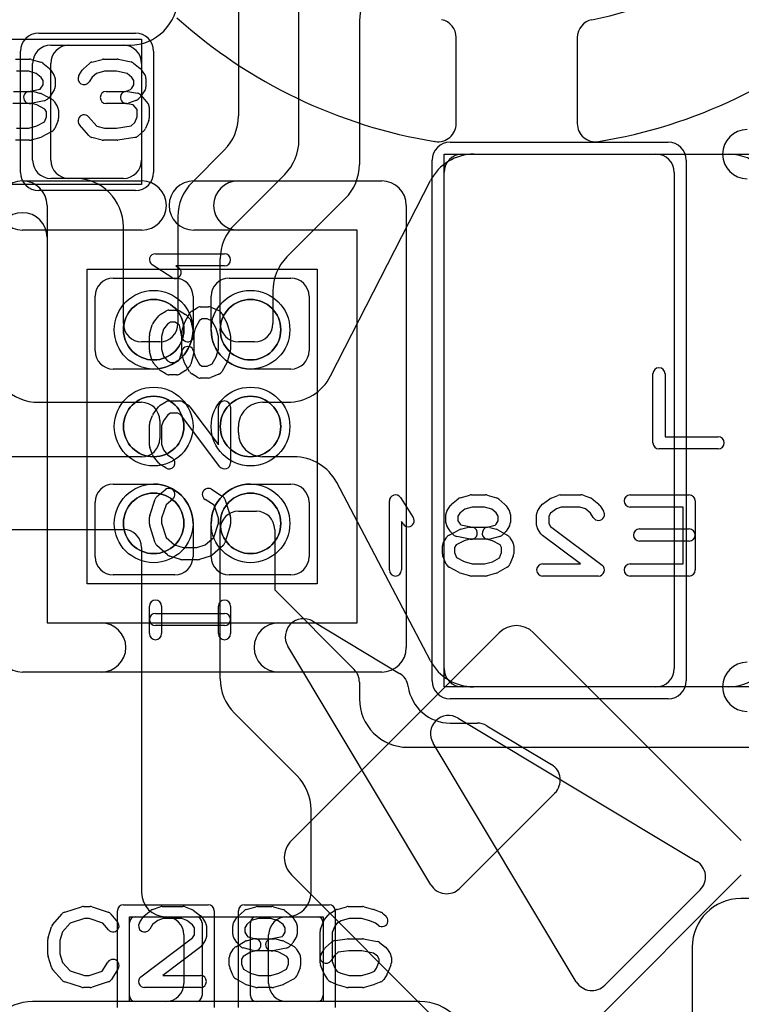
# Model space of a CAD drawing. Extents: x -1 to 20.9, y -0.5 to 20.
# Tile 8 of 19: x 7.9 to 10.9, y 7.9 to 11.9. Entities that reach past the tile are written whole.
import ezdxf

# ---------------------------------------------------------------- set-up
doc = ezdxf.new("R2010")
doc.units = 0
for name, color, linetype in [('L1', 3, 'CONTINUOUS'), ('L4', 3, 'CONTINUOUS'), ('MetalMask-A', 176, 'CONTINUOUS'), ('PartsArea-A', 111, 'CONTINUOUS'), ('PartsSilk-A', 221, 'CONTINUOUS'), ('PartsSilk-B', 221, 'CONTINUOUS'), ('Resist-A', 2, 'CONTINUOUS'), ('Silk-A', 140, 'CONTINUOUS')]:
    doc.layers.add(name, color=color, linetype=linetype)

msp = doc.modelspace()

# ---------------------------------------------------------------- linework, layer by layer
at = {"layer": 'L1'}
for p, q in [((8.85, 14.2), (8.85, 11.53284)), ((9.1, 11.43284), (9.1, 12.475)), ((9.35, 11.925), (9.35, 11.33284)), ((8.075, 11.825), (8.375, 11.825)), ((8.14997, 11.825), (8.4, 11.825)), ((8, 11.35), (8, 11.75)), ((8.075, 11.34997), (8.075, 11.75003)), ((8.45, 11.75), (8.45, 11.35)), ((8.79142, 11.39142), (8.65858, 11.25858)), ((9.775, 11.375), (10.575, 11.375)), ((9.82225, 11.375), (10.07498, 11.37502)), ((10.07498, 11.37502), (10.875, 11.375)), ((8.375, 11.275), (8.075, 11.275)), ((8.175, 11.275), (8.14997, 11.275)), ((8.83358, 11.08358), (9.04142, 11.29142)), ((9.23073, 10.45882), (9.64426, 11.26618)), ((9.7, 9.25), (9.7, 11.3)), ((10.65, 11.3), (10.65, 9.25)), ((9.29142, 11.19142), (9.05067, 10.95067)), ((8.6, 11.11716), (8.6, 10.67497)), ((8.375, 10.67497), (8.375, 11.075)), ((8.775, 10.67497), (8.775, 10.94216)), ((8.333, 10.863), (8.5875, 10.863)), ((8.8125, 10.863), (9.067, 10.863)), ((8.258, 10.5625), (8.258, 10.788)), ((8.6625, 10.788), (8.6625, 10.65)), ((8.7375, 10.65), (8.7375, 10.788)), ((8.99209, 10.80925), (8.99209, 10.67497)), ((9.142, 10.788), (9.142, 10.5625)), ((8.52503, 10.6), (8.44997, 10.6)), ((8.91712, 10.6), (8.84997, 10.6)), ((8.5, 10.4875), (8.333, 10.4875)), ((9.067, 10.4875), (8.9, 10.4875)), ((8.025, 10.35), (8.45003, 10.35)), ((8.95002, 10.35), (9.05271, 10.35)), ((8.525, 10.27503), (8.525, 10.19997)), ((8.85, 10.225), (8.85, 10.25)), ((8.45003, 10.125), (7.75784, 10.125)), ((9.07925, 10.125), (8.95, 10.125)), ((8.333, 10.0125), (8.5, 10.0125)), ((8.9, 10.0125), (9.067, 10.0125)), ((9.64375, 9.28184), (9.25624, 10.01815)), ((8.258, 9.712), (8.258, 9.9375)), ((9.142, 9.9375), (9.142, 9.712)), ((8.84997, 9.9), (8.92503, 9.9)), ((8.6625, 9.85), (8.6625, 9.712)), ((8.7375, 9.712), (8.7375, 9.85)), ((7.88284, 9.825), (8.37503, 9.825)), ((8.775, 9.20784), (8.775, 9.82503)), ((9, 9.82503), (9, 9.575)), ((8.45, 9.75003), (8.45, 8.325)), ((8.5875, 9.637), (8.333, 9.637)), ((9.067, 9.637), (8.8125, 9.637)), ((9, 9.575), (9.32804, 9.24696)), ((9.35, 9.19395), (9.35, 9.125)), ((10.575, 9.175), (9.775, 9.175)), ((10.875, 9.175), (9.82074, 9.17499)), ((9.09142, 8.80858), (8.83358, 9.06642)), ((9.55, 8.925), (11.375, 8.925)), ((9.15, 8.325), (9.15, 8.66716)), ((15.825, 8.3), (10.925, 8.3)), ((8.425, 8.225), (8.675, 8.225)), ((8.55, 8.225), (8.55006, 8.225)), ((8.925, 8.225), (9.175, 8.225)), ((9.04997, 8.225), (9.05, 8.225)), ((8.4, 7.9), (8.4, 8.2)), ((8.7, 8.2), (8.7, 7.9)), ((8.9, 7.9), (8.9, 8.2)), ((9.2, 8.2), (9.2, 7.9)), ((8.62503, 8.15003), (8.62503, 7.94997)), ((8.975, 7.94997), (8.975, 8.15003)), ((10.725, 8.1), (10.725, 7.725)), ((8.55006, 7.875), (8, 7.875)), ((8.675, 7.875), (8.425, 7.875)), ((9.175, 7.875), (8.925, 7.875)), ((9.6, 7.875), (9.04997, 7.875))]:
    msp.add_line(p, q, dxfattribs=at)
for centre in [(8.5, 10.65), (8.9, 10.65), (8.5, 10.25), (8.9, 10.25), (8.5, 9.85), (8.9, 9.85)]:
    msp.add_circle(centre, 0.1625, dxfattribs=at)
for centre, radius, start, end in [((9.55, 11.925), 0.2, 90, 180), ((8.4, 12.025), 0.2, -90, 0), ((8.075, 11.75), 0.075, 90, 180), ((8.14997, 11.75003), 0.07497, 90, 180), ((8.375, 11.75), 0.075, 0, 90), ((8.65, 11.53284), 0.2, -45, 0), ((8.9, 11.43284), 0.2, -45, 0), ((8.075, 11.35), 0.075, 180, -90), ((8.14997, 11.34997), 0.07497, 180, -90), ((8.375, 11.35), 0.075, -90, 0), ((9.82227, 11.175), 0.2, 90.00573, 152.87859), ((9.775, 11.3), 0.075, 90, 180), ((10.575, 11.3), 0.075, 0, 90), ((10.875, 11.175), 0.2, 0, 89.99885), ((9.15, 11.33284), 0.2, -45, 0), ((8.175, 11.075), 0.2, 0, 90), ((8.8, 11.11716), 0.2, 135, 180), ((8.975, 10.94216), 0.2, 135, 180), ((9.19209, 10.80925), 0.2, 135, 180), ((8.333, 10.788), 0.075, 90, 180), ((8.5875, 10.788), 0.075, 0, 90), ((8.8125, 10.788), 0.075, 90, 180), ((9.067, 10.788), 0.075, 0, 90), ((8.44997, 10.67497), 0.07497, 180, -90), ((8.52503, 10.67497), 0.07497, -90, 0), ((8.84997, 10.67497), 0.07497, 180, -90), ((8.91712, 10.67497), 0.07497, -90, 0), ((8.5, 10.65), 0.1625, -90, 0), ((8.9, 10.65), 0.1625, 180, -90), ((8.025, 10.55), 0.2, 180, -90), ((8.333, 10.5625), 0.075, 180, -90), ((9.067, 10.5625), 0.075, -90, 0), ((9.05272, 10.55), 0.2, -90.00255, -27.12236), ((8.45003, 10.27503), 0.07497, 0, 90), ((8.95, 10.25), 0.1, 89.98854, 180), ((8.95, 10.225), 0.1, 180, -90), ((8.45003, 10.19997), 0.07497, -90, 0), ((9.07925, 9.925), 0.2, 27.75756, 90), ((8.333, 9.9375), 0.075, 90, 180), ((8.5, 9.85), 0.1625, 0, 90), ((8.9, 9.85), 0.1625, 90, 180), ((9.067, 9.9375), 0.075, 0, 90), ((8.84997, 9.82503), 0.07497, 90, 180), ((8.92503, 9.82503), 0.07497, 0, 90), ((8.37503, 9.75003), 0.07497, 0, 90), ((8.333, 9.712), 0.075, 180, -90), ((8.5875, 9.712), 0.075, -90, 0), ((8.8125, 9.712), 0.075, 180, -90), ((9.067, 9.712), 0.075, -90, 0), ((10.875, 9.375), 0.2, -90, 0), ((9.82074, 9.37499), 0.2, -152.24213, -89.99958), ((9.27503, 9.19395), 0.07497, 0, 45), ((9.775, 9.25), 0.075, 180, -90), ((10.575, 9.25), 0.075, -90, 0), ((8.975, 9.20784), 0.2, 180, -135), ((9.55, 9.125), 0.2, 180, -90), ((8.95, 8.66716), 0.2, 0, 45), ((8.55, 8.325), 0.1, 180, -90), ((9.05, 8.325), 0.1, -90, 0), ((10.925, 8.1), 0.2, 90, 180), ((8.425, 8.2), 0.025, 90, 180), ((8.55006, 8.15003), 0.07497, 0, 90), ((8.675, 8.2), 0.025, 0, 90), ((8.925, 8.2), 0.025, 90, 180), ((9.04997, 8.15003), 0.07497, 90, 180), ((9.175, 8.2), 0.025, 0, 90), ((8.55006, 7.94997), 0.07497, -90, 0), ((9.04997, 7.94997), 0.07497, 180, -90), ((8.425, 7.9), 0.025, 180, -90), ((8.675, 7.9), 0.025, -90, 0), ((8.925, 7.9), 0.025, 180, -90), ((9.175, 7.9), 0.025, -90, 0), ((8, 7.675), 0.2, 90, 180), ((9.6, 7.675), 0.2, 0, 90)]:
    msp.add_arc(centre, radius, start, end, dxfattribs=at)
at = {"layer": 'L4'}
for p, q in [((9.75, 11.50124), (9.75, 11.85685)), ((10.25, 11.85683), (10.25, 11.50124)), ((9.92763, 9.3985), (9.06904, 8.53991)), ((10.92762, 8.53992), (10.06903, 9.3985)), ((9.06904, 8.39849), (9.92762, 7.53991)), ((10.06904, 7.53991), (10.92762, 8.39849))]:
    msp.add_line(p, q, dxfattribs=at)
for centre, radius, start, end in [((9.99998, 13.49996), 1.59999, -78.81107, -50.00511), ((10.00001, 13.49999), 2.1, -131.94629, -99.25967), ((9.7035, 12.00406), 0.07497, -101.21401, -100.71637), ((9.675, 11.85683), 0.075, 0.01528, 78.80544), ((10.325, 11.85681), 0.075, 101.18707, 179.98472), ((9.99997, 13.5), 2.10001, -80.76302, -48.05369), ((9.67499, 11.50126), 0.07501, -99.22876, -0.01528), ((10.32502, 11.50127), 0.07502, -179.97709, -80.76493), ((9.65094, 11.35322), 0.07497, 80.77389, 81.43862), ((9.99833, 9.3278), 0.09998, 45, 135), ((9.13974, 8.4692), 0.09999, 134.99595, -134.99595)]:
    msp.add_arc(centre, radius, start, end, dxfattribs=at)
at = {"layer": 'MetalMask-A'}
for p, q in [((8.075, 11.825), (8.375, 11.825)), ((8, 11.35), (8, 11.75)), ((8.45, 11.75), (8.45, 11.35)), ((9.775, 11.375), (10.575, 11.375)), ((8.375, 11.275), (8.075, 11.275)), ((9.7, 9.25), (9.7, 11.3)), ((10.65, 11.3), (10.65, 9.25)), ((10.575, 9.175), (9.775, 9.175)), ((8.425, 8.225), (8.675, 8.225)), ((8.925, 8.225), (9.175, 8.225)), ((8.4, 7.9), (8.4, 8.2)), ((8.7, 8.2), (8.7, 7.9)), ((8.9, 7.9), (8.9, 8.2)), ((9.2, 8.2), (9.2, 7.9)), ((8.675, 7.875), (8.425, 7.875)), ((9.175, 7.875), (8.925, 7.875))]:
    msp.add_line(p, q, dxfattribs=at)
for centre, radius, start, end in [((8.075, 11.75), 0.075, 90, 180), ((8.375, 11.75), 0.075, 0, 90), ((8.075, 11.35), 0.075, 180, -90), ((8.375, 11.35), 0.075, -90, 0), ((9.775, 11.3), 0.075, 90, 180), ((10.575, 11.3), 0.075, 0, 90), ((8.5, 10.65), 0.125, 90, -90), ((8.5, 10.65), 0.125, -90, 90), ((8.9, 10.65), 0.125, 90, -90), ((8.9, 10.65), 0.125, -90, 90), ((8.5, 10.25), 0.125, 90, -90), ((8.5, 10.25), 0.125, -90, 90), ((8.9, 10.25), 0.125, 90, -90), ((8.9, 10.25), 0.125, -90, 90), ((8.5, 9.85), 0.125, 90, -90), ((8.5, 9.85), 0.125, -90, 90), ((8.9, 9.85), 0.125, 90, -90), ((8.9, 9.85), 0.125, -90, 90), ((9.775, 9.25), 0.075, 180, -90), ((10.575, 9.25), 0.075, -90, 0), ((8.425, 8.2), 0.025, 90, 180), ((8.675, 8.2), 0.025, 0, 90), ((8.925, 8.2), 0.025, 90, 180), ((9.175, 8.2), 0.025, 0, 90), ((8.425, 7.9), 0.025, 180, -90), ((8.675, 7.9), 0.025, -90, 0), ((8.925, 7.9), 0.025, 180, -90), ((9.175, 7.9), 0.025, -90, 0)]:
    msp.add_arc(centre, radius, start, end, dxfattribs=at)
at = {"layer": 'PartsArea-A'}
for p, q in [((7.15, 11.85), (8.45, 11.85)), ((8.45, 11.85), (8.45, 11.25)), ((9.7, 9.175), (9.7, 11.375)), ((9.7, 11.375), (12.9, 11.375)), ((8.45, 11.25), (7.15, 11.25)), ((8.225, 9.6), (8.225, 10.9)), ((8.225, 10.9), (9.175, 10.9)), ((9.175, 10.9), (9.175, 9.6)), ((9.175, 9.6), (8.225, 9.6)), ((12.9, 9.175), (9.7, 9.175)), ((8.4, 8.225), (9.2, 8.225)), ((8.4, 7.875), (8.4, 8.225)), ((9.2, 8.225), (9.2, 7.875)), ((9.2, 7.875), (8.4, 7.875))]:
    msp.add_line(p, q, dxfattribs=at)
at = {"layer": 'PartsSilk-A'}
for p, q in [((7.92917, 11.76759), (7.9875, 11.76759)), ((7.99437, 11.76663), (8.03326, 11.75552)), ((8.24495, 11.75564), (8.28662, 11.76675)), ((8.29306, 11.76759), (8.34861, 11.76759)), ((8.35376, 11.76705), (8.40654, 11.75594)), ((7.984, 11.71759), (7.93267, 11.71759)), ((8.0147, 11.70882), (7.984, 11.71759)), ((8.04201, 11.751), (8.06979, 11.72878)), ((8.07537, 11.72251), (8.08926, 11.70029)), ((8.1913, 11.70029), (8.20519, 11.72251)), ((8.20978, 11.72795), (8.23478, 11.75017)), ((8.29634, 11.71759), (8.26356, 11.70885)), ((8.34601, 11.71759), (8.29634, 11.71759)), ((8.39042, 11.70824), (8.34601, 11.71759)), ((8.41701, 11.751), (8.44479, 11.72878)), ((8.45037, 11.72251), (8.46426, 11.70029)), ((8.03523, 11.6924), (8.0147, 11.70882)), ((8.04306, 11.67987), (8.03523, 11.6924)), ((8.04306, 11.66087), (8.04306, 11.67987)), ((8.09306, 11.68704), (8.09306, 11.6537)), ((8.24568, 11.69296), (8.2337, 11.67379)), ((8.26356, 11.70885), (8.24568, 11.69296)), ((8.41023, 11.6924), (8.39042, 11.70824)), ((8.41806, 11.67987), (8.41023, 11.6924)), ((8.41806, 11.66087), (8.41806, 11.67987)), ((8.46806, 11.68704), (8.46806, 11.6537)), ((7.92134, 11.63426), (7.99861, 11.63426)), ((7.9826, 11.63377), (8.03074, 11.6434)), ((8.00505, 11.63342), (8.03283, 11.62601)), ((8.03074, 11.6434), (8.03448, 11.64715)), ((8.03448, 11.64715), (8.04306, 11.66087)), ((8.08926, 11.64045), (8.07537, 11.61823)), ((8.30417, 11.63426), (8.3831, 11.63426)), ((8.3831, 11.63426), (8.4043, 11.64197)), ((8.39188, 11.63387), (8.43355, 11.62646)), ((8.4043, 11.64197), (8.40948, 11.64715)), ((8.40948, 11.64715), (8.41806, 11.66087)), ((8.46426, 11.64045), (8.45037, 11.61823)), ((8.04796, 11.59586), (7.9924, 11.58475)), ((8.03815, 11.62391), (8.07982, 11.60169)), ((8.07185, 11.6138), (8.06074, 11.60269)), ((8.08926, 11.59287), (8.10314, 11.57065)), ((8.4266, 11.59687), (8.39604, 11.58576)), ((8.44685, 11.6138), (8.43574, 11.60269)), ((8.44838, 11.61785), (8.47615, 11.58452)), ((7.99533, 11.58426), (7.91806, 11.58426)), ((8.01717, 11.57844), (7.99533, 11.58426)), ((8.0504, 11.56072), (8.01717, 11.57844)), ((8.05694, 11.55024), (8.0504, 11.56072)), ((8.10694, 11.55741), (8.10694, 11.52407)), ((8.3875, 11.58426), (8.30417, 11.58426)), ((8.41581, 11.57883), (8.38312, 11.58465)), ((8.43194, 11.55947), (8.41581, 11.57883)), ((8.43194, 11.52907), (8.43194, 11.55947)), ((8.48194, 11.56852), (8.48194, 11.52407)), ((8.04842, 11.5086), (8.05694, 11.52907)), ((8.05694, 11.52907), (8.05694, 11.55024)), ((8.10502, 11.51446), (8.09114, 11.48113)), ((8.23131, 11.52942), (8.26519, 11.49071)), ((8.42218, 11.50563), (8.43194, 11.52907)), ((8.48002, 11.51446), (8.46614, 11.48113)), ((7.93267, 11.48241), (7.984, 11.48241)), ((7.984, 11.48241), (8.01697, 11.49183)), ((8.01697, 11.49183), (8.04842, 11.5086)), ((8.23258, 11.45206), (8.19369, 11.4965)), ((8.26519, 11.49071), (8.29634, 11.48241)), ((8.29634, 11.48241), (8.34662, 11.48241)), ((8.34662, 11.48241), (8.40691, 11.49205)), ((8.40691, 11.49205), (8.42218, 11.50563)), ((8.45967, 11.47205), (8.43467, 11.44983)), ((7.9875, 11.43241), (7.92917, 11.43241)), ((8.03326, 11.44448), (7.99437, 11.43337)), ((8.07982, 11.46868), (8.03815, 11.44646)), ((8.28662, 11.43325), (8.24495, 11.44436)), ((8.34861, 11.43241), (8.29306, 11.43241)), ((8.42201, 11.44383), (8.35256, 11.43272)), ((7.958, 11.2646), (8.45082, 11.2646)), ((8.84918, 11.2646), (9.442, 11.2646)), ((8.0596, 11.163), (8.0596, 9.4386)), ((9.5436, 11.163), (9.5436, 9.337)), ((8.45082, 11.0614), (7.958, 11.0614)), ((9.3404, 11.0614), (8.84918, 11.0614)), ((9.3404, 9.4386), (9.3404, 11.0614)), ((8.50741, 10.96389), (8.79259, 10.96389)), ((8.5753, 10.86513), (8.49382, 10.91791)), ((8.79259, 10.91389), (8.59199, 10.91389)), ((8.59199, 10.91389), (8.60248, 10.90709)), ((8.65713, 10.72676), (8.67935, 10.74064)), ((8.69259, 10.74444), (8.72593, 10.74444)), ((8.73554, 10.74252), (8.76887, 10.72864)), ((8.499, 10.67951), (8.52122, 10.70729)), ((8.52749, 10.71287), (8.54971, 10.72676)), ((8.56296, 10.73056), (8.5963, 10.73056)), ((8.60955, 10.72676), (8.63177, 10.71287)), ((8.62609, 10.67565), (8.64831, 10.71732)), ((8.6362, 10.70935), (8.64731, 10.69824)), ((8.78132, 10.71732), (8.80354, 10.67565)), ((8.48337, 10.63187), (8.49448, 10.67076)), ((8.5576, 10.67273), (8.54118, 10.6522)), ((8.57013, 10.68056), (8.5576, 10.67273)), ((8.58913, 10.68056), (8.57013, 10.68056)), ((8.60285, 10.67198), (8.58913, 10.68056)), ((8.6066, 10.66824), (8.60285, 10.67198)), ((8.61623, 10.6201), (8.6066, 10.66824)), ((8.61658, 10.64255), (8.62399, 10.67033)), ((8.65414, 10.68546), (8.66525, 10.6299)), ((8.68928, 10.6879), (8.67156, 10.65467)), ((8.69976, 10.69444), (8.68928, 10.6879)), ((8.72093, 10.69444), (8.69976, 10.69444)), ((8.7414, 10.68592), (8.72093, 10.69444)), ((8.75817, 10.65447), (8.7414, 10.68592)), ((8.80552, 10.67076), (8.81663, 10.63187)), ((8.48241, 10.56667), (8.48241, 10.625)), ((8.54118, 10.6522), (8.53241, 10.6215)), ((8.53241, 10.6215), (8.53241, 10.57017)), ((8.61574, 10.55884), (8.61574, 10.63611)), ((8.67156, 10.65467), (8.66574, 10.63283)), ((8.66574, 10.63283), (8.66574, 10.55556)), ((8.76759, 10.6215), (8.75817, 10.65447)), ((8.76759, 10.57017), (8.76759, 10.6215)), ((8.81759, 10.625), (8.81759, 10.56667)), ((8.49448, 10.52091), (8.48337, 10.5598)), ((8.53241, 10.57017), (8.54099, 10.54013)), ((8.54099, 10.54013), (8.55704, 10.52207)), ((8.6072, 10.52682), (8.61574, 10.55884)), ((8.62399, 10.52134), (8.61658, 10.54912)), ((8.6649, 10.54912), (8.65379, 10.50745)), ((8.6649, 10.562), (8.67147, 10.53736)), ((8.67147, 10.53736), (8.68896, 10.50675)), ((8.74178, 10.50869), (8.75827, 10.53756)), ((8.75827, 10.53756), (8.76759, 10.57017)), ((8.81663, 10.5598), (8.80552, 10.52091)), ((8.52205, 10.48617), (8.49983, 10.51117)), ((8.55704, 10.52207), (8.57013, 10.51389)), ((8.57013, 10.51389), (8.58913, 10.51389)), ((8.58913, 10.51389), (8.60285, 10.52247)), ((8.60285, 10.52247), (8.6072, 10.52682)), ((8.64866, 10.47649), (8.62644, 10.51538)), ((8.64731, 10.49621), (8.6362, 10.4851)), ((8.68896, 10.50675), (8.69976, 10.5)), ((8.69976, 10.5), (8.72093, 10.5)), ((8.72093, 10.5), (8.74178, 10.50869)), ((8.80319, 10.51538), (8.78097, 10.47649)), ((8.54971, 10.46769), (8.52749, 10.48158)), ((8.5963, 10.46389), (8.56296, 10.46389)), ((8.63177, 10.48158), (8.60955, 10.46769)), ((8.67934, 10.4538), (8.65712, 10.46769)), ((8.76888, 10.46581), (8.73555, 10.45192)), ((10.5625, 10.18241), (10.5625, 10.46759)), ((10.6125, 10.46759), (10.6125, 10.20741)), ((8.72593, 10.45), (8.69259, 10.45)), ((8.4983, 10.30081), (8.52052, 10.33137)), ((8.52749, 10.33787), (8.54971, 10.35176)), ((8.56296, 10.35556), (8.60741, 10.35556)), ((8.62066, 10.35176), (8.64288, 10.33787)), ((8.64961, 10.3317), (8.76759, 10.17483)), ((8.76759, 10.17483), (8.76759, 10.33056)), ((8.81759, 10.33056), (8.81759, 10.1)), ((8.4842, 10.26761), (8.49531, 10.29539)), ((8.55811, 10.29804), (8.54057, 10.27393)), ((8.57013, 10.30556), (8.55811, 10.29804)), ((8.60024, 10.30556), (8.57013, 10.30556)), ((8.61244, 10.29793), (8.60024, 10.30556)), ((8.77261, 10.08497), (8.61244, 10.29793)), ((8.48241, 10.17222), (8.48241, 10.25833)), ((8.54057, 10.27393), (8.53241, 10.25352)), ((8.53241, 10.25352), (8.53241, 10.17662)), ((8.53241, 10.17662), (8.54061, 10.15408)), ((10.6125, 10.20741), (10.83194, 10.20741)), ((8.49503, 10.13313), (8.48392, 10.16368)), ((8.54061, 10.15408), (8.5576, 10.13283)), ((8.5576, 10.13283), (8.57621, 10.1212)), ((10.83194, 10.15741), (10.5875, 10.15741)), ((8.52122, 10.09827), (8.499, 10.12605)), ((8.54971, 10.0788), (8.52749, 10.09269)), ((8.51363, 9.96088), (8.54696, 9.98865)), ((8.73918, 9.99064), (8.78362, 9.96287)), ((8.48369, 9.8829), (8.50591, 9.94957)), ((8.5511, 9.92702), (8.53241, 9.87094)), ((8.57896, 9.95023), (8.5511, 9.92702)), ((8.7495, 9.92523), (8.71268, 9.94824)), ((8.76759, 9.87094), (8.7495, 9.92523)), ((8.79409, 9.94957), (8.81631, 9.8829)), ((8.48241, 9.84722), (8.48241, 9.875)), ((8.53241, 9.87094), (8.53241, 9.85112)), ((8.53241, 9.85112), (8.55132, 9.79202)), ((8.74868, 9.79202), (8.76759, 9.85112)), ((8.76759, 9.85112), (8.76759, 9.87094)), ((8.81759, 9.875), (8.81759, 9.84722)), ((8.50582, 9.77016), (8.4836, 9.8396)), ((8.8164, 9.8396), (8.79418, 9.77016)), ((8.55132, 9.79202), (8.58656, 9.76118)), ((8.58656, 9.76118), (8.62234, 9.75)), ((8.67766, 9.75), (8.71344, 9.76118)), ((8.71344, 9.76118), (8.74868, 9.79202)), ((8.55761, 9.72008), (8.51317, 9.75897)), ((8.62234, 9.75), (8.67766, 9.75)), ((8.78683, 9.75897), (8.74239, 9.72008)), ((8.61106, 9.70114), (8.56661, 9.71503)), ((8.68148, 9.7), (8.61852, 9.7)), ((8.73339, 9.71503), (8.68894, 9.70114)), ((8.48241, 9.39444), (8.48241, 9.50833)), ((8.50741, 9.47778), (8.79259, 9.47778)), ((8.53241, 9.50833), (8.53241, 9.39444)), ((8.76759, 9.39444), (8.76759, 9.50833)), ((8.81759, 9.50833), (8.81759, 9.39444)), ((8.0596, 9.4386), (8.28344, 9.4386)), ((9.01656, 9.4386), (9.3404, 9.4386)), ((8.79259, 9.42778), (8.50741, 9.42778)), ((8.28344, 9.2354), (7.958, 9.2354)), ((9.442, 9.2354), (9.01656, 9.2354)), ((9.75725, 9.04565), (10.74346, 8.45392)), ((10.24608, 7.95654), (9.65435, 8.94275)), ((10.75791, 8.33658), (10.36342, 7.94209)), ((8.13266, 8.24418), (8.2021, 8.2664)), ((8.20972, 8.26759), (8.2375, 8.26759)), ((8.2454, 8.26631), (8.31207, 8.24409)), ((8.49563, 8.25497), (8.52618, 8.26608)), ((8.53472, 8.26759), (8.62083, 8.26759)), ((8.63011, 8.2658), (8.65789, 8.25469)), ((8.88341, 8.25552), (8.9223, 8.26663)), ((8.92917, 8.26759), (8.9875, 8.26759)), ((8.99437, 8.26663), (9.03326, 8.25552)), ((9.25841, 8.25552), (9.2973, 8.26663)), ((9.30417, 8.26759), (9.3625, 8.26759)), ((9.36937, 8.26663), (9.40826, 8.25552)), ((8.08258, 8.19239), (8.12147, 8.23683)), ((8.21362, 8.21759), (8.15452, 8.19868)), ((8.23344, 8.21759), (8.21362, 8.21759)), ((8.28952, 8.1989), (8.23344, 8.21759)), ((8.32338, 8.23637), (8.35115, 8.20304)), ((8.4413, 8.20029), (8.45519, 8.22251)), ((8.46077, 8.22878), (8.48855, 8.251)), ((8.53912, 8.21759), (8.51658, 8.20939)), ((8.61602, 8.21759), (8.53912, 8.21759)), ((8.63643, 8.20943), (8.61602, 8.21759)), ((8.66331, 8.2517), (8.69387, 8.22948)), ((8.70037, 8.22251), (8.71426, 8.20029)), ((8.83019, 8.20029), (8.84408, 8.22251)), ((8.84867, 8.22795), (8.87367, 8.25017)), ((8.93267, 8.21759), (8.90263, 8.20901)), ((8.984, 8.21759), (8.93267, 8.21759)), ((9.0147, 8.20882), (8.984, 8.21759)), ((9.04201, 8.251), (9.06979, 8.22878)), ((9.07537, 8.22251), (9.08926, 8.20029)), ((9.20639, 8.21315), (9.22028, 8.23167)), ((9.22754, 8.23818), (9.25254, 8.25299)), ((9.30767, 8.21759), (9.27525, 8.20833)), ((9.359, 8.21759), (9.30767, 8.21759)), ((9.39329, 8.20779), (9.359, 8.21759)), ((9.41067, 8.25469), (9.43845, 8.24358)), ((9.44479, 8.23989), (9.45868, 8.22878)), ((8.06364, 8.13894), (8.07753, 8.18339)), ((8.15452, 8.19868), (8.12368, 8.16344)), ((8.31273, 8.17104), (8.28952, 8.1989)), ((8.49533, 8.1924), (8.4837, 8.17379)), ((8.51658, 8.20939), (8.49533, 8.1924)), ((8.66054, 8.19189), (8.63643, 8.20943)), ((8.66806, 8.17987), (8.66054, 8.19189)), ((8.66806, 8.14976), (8.66806, 8.17987)), ((8.71806, 8.18704), (8.71806, 8.14259)), ((8.82639, 8.1537), (8.82639, 8.18704)), ((8.88457, 8.19296), (8.87639, 8.17987)), ((8.87639, 8.17987), (8.87639, 8.16087)), ((8.90263, 8.20901), (8.88457, 8.19296)), ((9.03523, 8.1924), (9.0147, 8.20882)), ((9.04306, 8.17987), (9.03523, 8.1924)), ((9.04306, 8.16087), (9.04306, 8.17987)), ((9.09306, 8.18704), (9.09306, 8.1537)), ((9.18942, 8.17442), (9.20331, 8.20776)), ((9.24827, 8.18565), (9.2375, 8.15981)), ((9.2573, 8.19769), (9.24827, 8.18565)), ((9.27525, 8.20833), (9.2573, 8.19769)), ((9.41645, 8.19853), (9.39329, 8.20779)), ((9.42744, 8.18974), (9.41645, 8.19853)), ((8.12368, 8.16344), (8.1125, 8.12766)), ((8.44747, 7.97739), (8.66043, 8.13756)), ((8.66043, 8.13756), (8.66806, 8.14976)), ((8.84408, 8.11823), (8.83019, 8.14045)), ((8.87639, 8.16087), (8.88497, 8.14715)), ((8.88497, 8.14715), (8.88932, 8.1428)), ((8.88932, 8.1428), (8.92134, 8.13426)), ((8.92134, 8.13426), (8.99861, 8.13426)), ((8.9826, 8.13377), (9.03074, 8.1434)), ((9.03074, 8.1434), (9.03448, 8.14715)), ((9.03448, 8.14715), (9.04306, 8.16087)), ((9.08926, 8.14045), (9.07537, 8.11823)), ((9.1875, 8.03519), (9.1875, 8.16481)), ((9.2375, 8.15981), (9.2375, 8.04019)), ((9.30417, 8.13426), (9.3625, 8.13426)), ((8.0625, 8.06852), (8.0625, 8.13148)), ((8.1125, 8.12766), (8.1125, 8.07234)), ((8.6942, 8.10039), (8.53733, 7.98241)), ((8.71426, 8.12934), (8.70037, 8.10712)), ((8.83899, 8.10134), (8.87788, 8.12356)), ((8.85871, 8.10269), (8.8476, 8.1138)), ((8.91162, 8.0851), (8.86995, 8.09621)), ((8.88384, 8.12601), (8.91162, 8.13342)), ((9.04796, 8.09586), (8.9924, 8.08475)), ((9.00505, 8.13342), (9.03283, 8.12601)), ((9.03815, 8.12391), (9.07982, 8.10169)), ((9.07185, 8.1138), (9.06074, 8.10269)), ((9.20978, 8.09832), (9.23478, 8.12054)), ((9.24791, 8.12661), (9.30069, 8.13402)), ((9.3674, 8.13377), (9.42296, 8.12266)), ((9.43294, 8.11824), (9.45794, 8.09972)), ((8.07753, 8.01661), (8.06364, 8.06106)), ((8.1125, 8.07234), (8.12368, 8.03656)), ((8.8125, 8.02407), (8.8125, 8.05741)), ((8.8163, 8.07066), (8.83019, 8.09288)), ((8.86925, 8.06104), (8.8625, 8.05024)), ((8.89986, 8.07853), (8.86925, 8.06104)), ((8.9245, 8.0851), (8.89986, 8.07853)), ((8.99533, 8.08426), (8.91806, 8.08426)), ((9.01717, 8.07844), (8.99533, 8.08426)), ((9.0504, 8.06072), (9.01717, 8.07844)), ((9.05694, 8.05024), (9.0504, 8.06072)), ((9.08926, 8.09287), (9.10314, 8.07065)), ((9.10694, 8.05741), (9.10694, 8.02407)), ((9.1913, 8.07066), (9.20519, 8.09288)), ((9.24568, 8.06333), (9.2337, 8.04416)), ((9.26235, 8.07814), (9.24568, 8.06333)), ((9.30592, 8.08426), (9.26235, 8.07814)), ((9.36002, 8.08426), (9.30592, 8.08426)), ((9.40767, 8.07473), (9.36002, 8.08426)), ((9.42437, 8.06236), (9.40767, 8.07473)), ((9.43194, 8.05024), (9.42437, 8.06236)), ((9.46426, 8.09287), (9.47814, 8.07065)), ((9.48194, 8.05741), (9.48194, 8.03519)), ((8.12368, 8.03656), (8.15452, 8.00132)), ((8.28773, 8.0005), (8.31074, 8.03732)), ((8.82831, 7.98112), (8.81442, 8.01445)), ((8.8625, 8.05024), (8.8625, 8.02907)), ((8.8625, 8.02907), (8.87119, 8.00822)), ((9.04842, 8.0086), (9.05694, 8.02907)), ((9.05694, 8.02907), (9.05694, 8.05024)), ((9.10502, 8.01446), (9.09114, 7.98113)), ((9.20331, 7.99224), (9.18942, 8.02558)), ((9.2375, 8.04019), (9.24868, 8.01336)), ((9.24868, 8.01336), (9.25742, 7.99937)), ((9.4123, 7.99981), (9.42077, 8.01336)), ((9.42077, 8.01336), (9.43194, 8.04019)), ((9.43194, 8.04019), (9.43194, 8.05024)), ((9.48002, 8.02558), (9.46614, 7.99224)), ((8.12147, 7.96317), (8.08258, 8.00761)), ((8.15452, 8.00132), (8.21362, 7.98241)), ((8.21362, 7.98241), (8.23344, 7.98241)), ((8.23344, 7.98241), (8.28773, 8.0005)), ((8.35314, 8.01082), (8.32537, 7.96638)), ((8.53733, 7.98241), (8.69306, 7.98241)), ((8.87119, 8.00822), (8.90006, 7.99173)), ((8.90006, 7.99173), (8.93267, 7.98241)), ((8.93267, 7.98241), (8.984, 7.98241)), ((8.984, 7.98241), (9.01697, 7.99183)), ((9.01697, 7.99183), (9.04842, 8.0086)), ((9.21908, 7.96638), (9.20519, 7.9886)), ((9.25742, 7.99937), (9.27383, 7.99208)), ((9.27383, 7.99208), (9.30767, 7.98241)), ((9.30767, 7.98241), (9.359, 7.98241)), ((9.359, 7.98241), (9.39329, 7.99221)), ((9.39329, 7.99221), (9.4123, 7.99981)), ((9.46426, 7.9886), (9.45037, 7.96638)), ((8.2021, 7.9336), (8.13266, 7.95582)), ((8.2375, 7.93241), (8.20972, 7.93241)), ((8.31207, 7.95591), (8.2454, 7.93369)), ((8.69306, 7.93241), (8.4625, 7.93241)), ((8.87788, 7.94681), (8.83899, 7.96903)), ((8.9223, 7.93337), (8.88341, 7.94448)), ((8.9875, 7.93241), (8.92917, 7.93241)), ((9.03326, 7.94448), (8.99437, 7.93337)), ((9.07982, 7.96868), (9.03815, 7.94646)), ((9.25513, 7.94567), (9.23013, 7.95678)), ((9.2973, 7.93337), (9.25841, 7.94448)), ((9.3625, 7.93241), (9.30417, 7.93241)), ((9.40826, 7.94448), (9.36937, 7.93337)), ((9.43845, 7.95642), (9.41067, 7.94531))]:
    msp.add_line(p, q, dxfattribs=at)
for centre, radius, start, end in [((7.9875, 11.74259), 0.025, 74.05146, 90), ((8.02639, 11.73148), 0.025, 51.33303, 74.05146), ((8.25139, 11.73148), 0.025, 104.92551, 131.63069), ((8.29306, 11.74259), 0.025, 90, 104.92885), ((8.34861, 11.74259), 0.025, 78.11016, 90), ((8.40139, 11.73148), 0.025, 51.33303, 78.11298), ((8.05417, 11.70926), 0.025, 32.00538, 51.33303), ((8.22639, 11.70926), 0.025, 131.62783, 147.98998), ((8.42917, 11.70926), 0.025, 32.00538, 51.34522), ((8.06806, 11.68704), 0.025, 0, 32.00538), ((8.2125, 11.68704), 0.025, 147.99462, -32.01002), ((8.44306, 11.68704), 0.025, 0, 32.01002), ((7.9875, 11.60926), 0.025, 101.30544, -78.69205), ((7.99861, 11.60926), 0.025, 75.07449, 90), ((8.06806, 11.6537), 0.025, -32.00538, 0), ((8.30417, 11.60926), 0.025, 90, -90), ((8.3875, 11.60926), 0.025, 79.90837, -100.08326), ((8.44306, 11.6537), 0.025, -32.00538, 0), ((8.02639, 11.60185), 0.025, 61.9383, 75.06473), ((8.04306, 11.62037), 0.025, -78.69456, -45), ((8.05417, 11.63148), 0.025, -45, -32.00538), ((8.06806, 11.57963), 0.025, 31.98594, 61.9318), ((8.41806, 11.62037), 0.025, -70.02864, -45), ((8.42917, 11.60185), 0.025, 39.7909, 79.91674), ((8.42917, 11.63148), 0.025, -45, -32.01002), ((8.08194, 11.55741), 0.025, 0, 31.99147), ((8.3875, 11.60926), 0.025, -90, -70.02141), ((8.45694, 11.56852), 0.025, 0, 39.8005), ((8.08194, 11.52407), 0.025, -22.60576, 0), ((8.2125, 11.51296), 0.025, 41.18808, -138.81042), ((8.45694, 11.52407), 0.025, -22.60576, 0), ((8.06806, 11.49074), 0.025, -61.9383, -22.60888), ((8.44306, 11.49074), 0.025, -48.37217, -22.60888), ((10.9516, 11.375), 0.1016, 90, -90), ((7.9875, 11.45741), 0.025, -90, -74.05655), ((8.02639, 11.46852), 0.025, -74.05146, -61.9318), ((8.25139, 11.46852), 0.025, -138.81192, -104.92885), ((8.29306, 11.45741), 0.025, -104.92551, -90), ((8.34861, 11.45741), 0.025, -90, -80.91133), ((8.41806, 11.46852), 0.025, -80.91063, -48.36931), ((7.958, 11.163), 0.1016, 0, 180), ((7.958, 11.163), 0.1016, 90, -90), ((8.45082, 11.163), 0.1016, -90, 90), ((8.84918, 11.163), 0.1016, 90, -90), ((9.442, 11.163), 0.1016, 0, 90), ((8.50741, 10.93889), 0.025, 90, -122.93381), ((8.79259, 10.93889), 0.025, -90, 90), ((8.58889, 10.88611), 0.025, -122.93354, 57.06619), ((8.69259, 10.71944), 0.025, 90, 121.99147), ((8.72593, 10.71944), 0.025, 67.39424, 90), ((8.54074, 10.69167), 0.025, 122.00538, 141.33303), ((8.56296, 10.70556), 0.025, 90, 122.00538), ((8.5963, 10.70556), 0.025, 57.99462, 90), ((8.61852, 10.69167), 0.025, 45, 57.99462), ((8.62963, 10.68056), 0.025, 11.30544, 45), ((8.67037, 10.70556), 0.025, 121.98594, 151.93179), ((8.75926, 10.70556), 0.025, 28.0617, 67.39112), ((8.51852, 10.66389), 0.025, 141.33303, 164.05146), ((8.64815, 10.66389), 0.025, 151.9383, 165.06473), ((8.78148, 10.66389), 0.025, 15.94854, 28.0682), ((8.50741, 10.625), 0.025, 164.05146, 180), ((8.64074, 10.63611), 0.025, 165.07449, 180), ((8.64074, 10.625), 0.025, -168.69456, 11.30795), ((8.79259, 10.625), 0.025, 0, 15.94345), ((8.64074, 10.55556), 0.025, 14.92551, -165.06473), ((8.50741, 10.56667), 0.025, 180, -164.05146), ((8.64074, 10.55556), 0.025, -14.92551, 0), ((8.79259, 10.56667), 0.025, -15.94854, 0), ((8.51852, 10.52778), 0.025, -164.05146, -138.37217), ((8.64815, 10.52778), 0.025, -165.07449, -150.25829), ((8.62963, 10.51389), 0.025, -45, -14.92551), ((8.78148, 10.52778), 0.025, -29.73351, -15.94345), ((8.54074, 10.50278), 0.025, -138.37217, -122.00538), ((8.56296, 10.48889), 0.025, -122.00538, -90), ((8.5963, 10.48889), 0.025, -90, -57.99462), ((8.61852, 10.50278), 0.025, -57.99462, -45), ((8.67037, 10.48889), 0.025, -150.26649, -122.01002), ((8.69259, 10.475), 0.025, -122.00538, -90), ((8.75926, 10.48889), 0.025, -67.37309, -29.74171), ((10.5875, 10.46759), 0.025, 0, 180), ((8.72593, 10.475), 0.025, -90, -67.37647), ((8.54074, 10.31667), 0.025, 122.00538, 143.97932), ((8.56296, 10.33056), 0.025, 90, 122.01002), ((8.60741, 10.33056), 0.025, 57.99462, 90), ((8.62963, 10.31667), 0.025, 36.9524, 57.98998), ((8.79259, 10.33056), 0.025, 0, 180), ((8.51852, 10.28611), 0.025, 143.98274, 158.20215), ((8.50741, 10.25833), 0.025, 158.2071, 180), ((8.50741, 10.17222), 0.025, 180, -160.01539), ((10.5875, 10.18241), 0.025, 180, -90), ((10.83194, 10.18241), 0.025, -90, 90), ((8.51852, 10.14167), 0.025, -160.02081, -141.34522), ((8.54074, 10.11389), 0.025, -141.33303, -122.01002), ((8.56296, 10.1), 0.025, -122.00538, 57.98998), ((8.79259, 10.1), 0.025, -143.0476, 0), ((8.56296, 9.96944), 0.025, -50.2091, 129.8005), ((8.72593, 9.96944), 0.025, 57.99462, -122.00075), ((8.52963, 9.94167), 0.025, 129.7909, 161.57954), ((8.77037, 9.94167), 0.025, 18.42046, 57.99462), ((8.50741, 9.875), 0.025, 161.57954, 180), ((8.50741, 9.84722), 0.025, 180, -162.25358), ((8.79259, 9.875), 0.025, 0, 18.42046), ((8.79259, 9.84722), 0.025, -17.74642, 0), ((8.52963, 9.77778), 0.025, -162.25358, -131.18808), ((8.77037, 9.77778), 0.025, -48.81192, -17.74642), ((8.57407, 9.73889), 0.025, -131.18808, -107.36223), ((8.61852, 9.725), 0.025, -107.36223, -90), ((8.68148, 9.725), 0.025, -90, -72.63777), ((8.72593, 9.73889), 0.025, -72.63777, -48.81192), ((8.50741, 9.50833), 0.025, 0, 180), ((8.79259, 9.50833), 0.025, 0, 180), ((8.50741, 9.45278), 0.025, 90, -90), ((8.79259, 9.45278), 0.025, -90, 90), ((8.28344, 9.337), 0.1016, -90, 90), ((9.01656, 9.337), 0.1016, 90, -90), ((8.50741, 9.39444), 0.025, 180, 0), ((8.79259, 9.39444), 0.025, 180, 0), ((7.958, 9.337), 0.1016, 180, -90), ((9.442, 9.337), 0.1016, -90, 0), ((10.9516, 9.175), 0.1016, 90, -90), ((9.71866, 8.98134), 0.075, 59.03362, -149.03611), ((10.70487, 8.38961), 0.075, -44.9946, 59.03616), ((8.20972, 8.24259), 0.025, 90, 107.74642), ((8.2375, 8.24259), 0.025, 71.57954, 90), ((8.53472, 8.24259), 0.025, 90, 109.98461), ((8.62083, 8.24259), 0.025, 68.2071, 90), ((8.92917, 8.24259), 0.025, 90, 105.94854), ((8.9875, 8.24259), 0.025, 74.05146, 90), ((9.30417, 8.24259), 0.025, 90, 105.94854), ((9.3625, 8.24259), 0.025, 74.05146, 90), ((8.14028, 8.22037), 0.025, 107.74642, 138.81192), ((8.30417, 8.22037), 0.025, 39.7909, 71.57954), ((8.47639, 8.20926), 0.025, 128.66697, 147.98998), ((8.50417, 8.23148), 0.025, 109.97919, 128.65478), ((8.64861, 8.23148), 0.025, 53.98274, 68.20215), ((8.67917, 8.20926), 0.025, 32.00538, 53.97932), ((8.86528, 8.20926), 0.025, 131.62783, 147.99462), ((8.89028, 8.23148), 0.025, 105.94854, 131.62783), ((9.02639, 8.23148), 0.025, 51.33303, 74.05146), ((9.05417, 8.20926), 0.025, 32.00538, 51.33303), ((9.24028, 8.21667), 0.025, 120.63752, 143.1301), ((9.26528, 8.23148), 0.025, 105.94854, 120.63752), ((9.40139, 8.23148), 0.025, 68.2071, 74.05146), ((9.44306, 8.20926), 0.025, -128.66697, 51.34522), ((9.42917, 8.22037), 0.025, 51.33303, 68.2071), ((8.10139, 8.17593), 0.025, 138.81192, 162.63777), ((8.33194, 8.18704), 0.025, -140.2091, 39.8005), ((8.4625, 8.18704), 0.025, 147.99462, -32.01002), ((8.69306, 8.18704), 0.025, 0, 32.01002), ((8.85139, 8.18704), 0.025, 147.99462, 180), ((9.06806, 8.18704), 0.025, 0, 32.00538), ((9.22639, 8.19815), 0.025, 143.1301, 157.39424), ((8.0875, 8.13148), 0.025, 162.63777, 180), ((8.69306, 8.14259), 0.025, -32.00538, 0), ((8.85139, 8.1537), 0.025, 180, -147.99462), ((8.91806, 8.10926), 0.025, -75.07449, 104.93527), ((8.99861, 8.10926), 0.025, 75.07449, 90), ((9.06806, 8.1537), 0.025, -32.00538, 0), ((9.2125, 8.16481), 0.025, 157.39424, 180), ((9.30417, 8.10926), 0.025, 90, 98.00047), ((9.3625, 8.10926), 0.025, 78.69456, 90), ((8.67917, 8.12037), 0.025, -53.0476, -32.01002), ((8.85139, 8.07963), 0.025, 119.73351, 147.98998), ((8.86528, 8.13148), 0.025, -147.99462, -135), ((8.87639, 8.12037), 0.025, -135, -104.92551), ((8.89028, 8.10185), 0.025, 104.92551, 119.74171), ((8.9875, 8.10926), 0.025, 101.30544, -78.69205), ((9.02639, 8.10185), 0.025, 61.9383, 75.06473), ((9.04306, 8.12037), 0.025, -78.69456, -45), ((9.05417, 8.13148), 0.025, -45, -32.00538), ((9.06806, 8.07963), 0.025, 31.98594, 61.9318), ((9.22639, 8.07963), 0.025, 131.62783, 147.99462), ((9.25139, 8.10185), 0.025, 98.00047, 131.62783), ((9.41806, 8.09815), 0.025, 53.47387, 78.69456), ((9.44306, 8.07963), 0.025, 31.98594, 53.47387), ((8.0875, 8.06852), 0.025, 180, -162.63777), ((8.8375, 8.05741), 0.025, 147.99462, 180), ((8.91806, 8.10926), 0.025, -104.92551, -90), ((9.08194, 8.05741), 0.025, 0, 31.99147), ((9.2125, 8.05741), 0.025, 147.99462, -32.01002), ((9.45694, 8.05741), 0.025, 0, 31.98594), ((8.10139, 8.02407), 0.025, -162.63777, -138.81192), ((8.33194, 8.02407), 0.025, -32.00538, 147.99925), ((8.8375, 8.02407), 0.025, 180, -157.37647), ((9.08194, 8.02407), 0.025, -22.60576, 0), ((9.2125, 8.03519), 0.025, 180, -157.39424), ((9.45694, 8.03519), 0.025, -22.60576, 0), ((8.4625, 7.95741), 0.025, 126.9524, -90), ((8.69306, 7.95741), 0.025, -90, 90), ((8.85139, 7.99074), 0.025, -157.37309, -119.74171), ((9.06806, 7.99074), 0.025, -61.9383, -22.60888), ((9.22639, 8.00185), 0.025, -157.39424, -147.99462), ((9.44306, 8.00185), 0.025, -32.00538, -22.60576), ((8.14028, 7.97963), 0.025, -138.81192, -107.74642), ((8.20972, 7.95741), 0.025, -107.74642, -90), ((8.2375, 7.95741), 0.025, -90, -71.57954), ((8.30417, 7.97963), 0.025, -71.57954, -32.00538), ((8.89028, 7.96852), 0.025, -119.73351, -105.94345), ((8.92917, 7.95741), 0.025, -105.94854, -90), ((8.9875, 7.95741), 0.025, -90, -74.05655), ((9.02639, 7.96852), 0.025, -74.05146, -61.9318), ((9.24028, 7.97963), 0.025, -147.99462, -113.95086), ((9.26528, 7.96852), 0.025, -113.95086, -105.94854), ((9.30417, 7.95741), 0.025, -105.94854, -90), ((9.3625, 7.95741), 0.025, -90, -74.05146), ((9.40139, 7.96852), 0.025, -74.05146, -68.2071), ((9.42917, 7.97963), 0.025, -68.2071, -32.00538), ((10.31039, 7.99512), 0.075, -149.04017, -45)]:
    msp.add_arc(centre, radius, start, end, dxfattribs=at)
at = {"layer": 'PartsSilk-B'}
for p, q in [((9.76674, 9.95552), (9.80563, 9.96663)), ((9.8125, 9.96759), (9.87083, 9.96759)), ((9.8777, 9.96663), (9.91659, 9.95552)), ((10.14211, 9.95469), (10.16989, 9.9658)), ((10.17917, 9.96759), (10.26528, 9.96759)), ((10.27382, 9.96608), (10.30437, 9.95497)), ((10.46806, 9.96759), (10.7125, 9.96759)), ((9.47361, 9.65741), (9.47361, 9.94259)), ((9.51959, 9.95618), (9.57237, 9.8747)), ((9.73021, 9.92878), (9.75799, 9.951)), ((9.92633, 9.95017), (9.95133, 9.92795)), ((10.10613, 9.92948), (10.13669, 9.9517)), ((10.31145, 9.951), (10.33923, 9.92878)), ((10.7375, 9.94259), (10.7375, 9.65741)), ((9.70694, 9.8537), (9.70694, 9.88704)), ((9.71074, 9.90029), (9.72463, 9.92251)), ((9.76477, 9.8924), (9.75694, 9.87987)), ((9.7853, 9.90882), (9.76477, 9.8924)), ((9.816, 9.91759), (9.7853, 9.90882)), ((9.86733, 9.91759), (9.816, 9.91759)), ((9.89737, 9.90901), (9.86733, 9.91759)), ((9.91543, 9.89296), (9.89737, 9.90901)), ((9.92361, 9.87987), (9.91543, 9.89296)), ((9.95592, 9.92251), (9.96981, 9.90029)), ((9.97361, 9.88704), (9.97361, 9.8537)), ((10.08194, 9.84259), (10.08194, 9.88704)), ((10.08574, 9.90029), (10.09963, 9.92251)), ((10.13946, 9.89189), (10.13194, 9.87987)), ((10.16357, 9.90943), (10.13946, 9.89189)), ((10.18398, 9.91759), (10.16357, 9.90943)), ((10.26088, 9.91759), (10.18398, 9.91759)), ((10.28342, 9.90939), (10.26088, 9.91759)), ((10.30467, 9.8924), (10.28342, 9.90939)), ((10.3163, 9.87379), (10.30467, 9.8924)), ((10.34481, 9.92251), (10.3587, 9.90029)), ((10.6875, 9.91759), (10.46806, 9.91759)), ((10.6875, 9.68241), (10.6875, 9.91759)), ((9.53041, 9.84752), (9.52361, 9.85801)), ((9.52361, 9.85801), (9.52361, 9.65741)), ((9.75694, 9.87987), (9.75694, 9.86087)), ((9.75694, 9.86087), (9.76552, 9.84715)), ((9.76552, 9.84715), (9.76926, 9.8434)), ((9.76926, 9.8434), (9.8174, 9.83377)), ((9.87866, 9.83426), (9.91068, 9.8428)), ((9.91068, 9.8428), (9.91503, 9.84715)), ((9.91503, 9.84715), (9.92361, 9.86087)), ((9.92361, 9.86087), (9.92361, 9.87987)), ((10.13194, 9.87987), (10.13194, 9.84976)), ((10.13194, 9.84976), (10.13957, 9.83756)), ((9.72463, 9.81823), (9.71074, 9.84045)), ((9.72018, 9.80169), (9.76185, 9.82391)), ((9.73926, 9.80269), (9.72815, 9.8138)), ((9.76717, 9.82601), (9.79495, 9.83342)), ((9.80139, 9.83426), (9.87866, 9.83426)), ((9.88838, 9.83342), (9.91616, 9.82601)), ((9.92212, 9.82356), (9.96101, 9.80134)), ((9.9524, 9.8138), (9.94129, 9.80269)), ((9.96981, 9.84045), (9.95592, 9.81823)), ((10.09963, 9.80712), (10.08574, 9.82934)), ((10.13957, 9.83756), (10.35253, 9.67739)), ((10.50694, 9.82685), (10.7125, 9.82685)), ((9.69686, 9.77065), (9.71074, 9.79287)), ((9.78283, 9.77844), (9.7496, 9.76072)), ((9.8076, 9.78475), (9.75204, 9.79586)), ((9.80467, 9.78426), (9.78283, 9.77844)), ((9.88194, 9.78426), (9.80467, 9.78426)), ((9.90014, 9.77853), (9.8755, 9.7851)), ((9.93005, 9.79621), (9.88838, 9.7851)), ((9.93075, 9.76104), (9.90014, 9.77853)), ((9.9375, 9.75024), (9.93075, 9.76104)), ((9.96981, 9.79288), (9.9837, 9.77066)), ((10.26267, 9.68241), (10.1058, 9.80039)), ((10.7125, 9.77685), (10.50694, 9.77685)), ((9.69306, 9.72407), (9.69306, 9.75741)), ((9.7496, 9.76072), (9.74306, 9.75024)), ((9.74306, 9.75024), (9.74306, 9.72907)), ((9.74306, 9.72907), (9.75158, 9.7086)), ((9.92881, 9.70822), (9.9375, 9.72907)), ((9.9375, 9.72907), (9.9375, 9.75024)), ((9.9875, 9.75741), (9.9875, 9.72407)), ((9.70886, 9.68113), (9.69498, 9.71446)), ((9.75158, 9.7086), (9.78303, 9.69183)), ((9.78303, 9.69183), (9.816, 9.68241)), ((9.816, 9.68241), (9.86733, 9.68241)), ((9.86733, 9.68241), (9.89994, 9.69173)), ((9.89994, 9.69173), (9.92881, 9.70822)), ((9.98558, 9.71445), (9.97169, 9.68112)), ((10.10694, 9.68241), (10.26267, 9.68241)), ((10.46806, 9.68241), (10.6875, 9.68241)), ((9.76185, 9.64646), (9.72018, 9.66868)), ((9.80563, 9.63337), (9.76674, 9.64448)), ((9.91659, 9.64448), (9.8777, 9.63337)), ((9.96101, 9.66903), (9.92212, 9.64681)), ((9.87083, 9.63241), (9.8125, 9.63241)), ((10.3375, 9.63241), (10.10694, 9.63241)), ((10.7125, 9.63241), (10.46806, 9.63241))]:
    msp.add_line(p, q, dxfattribs=at)
for centre, start, end in [((9.49861, 9.94259), 32.93354, 180), ((9.8125, 9.94259), 90, 105.94345), ((9.87083, 9.94259), 74.05146, 90), ((10.17917, 9.94259), 90, 111.7929), ((10.26528, 9.94259), 70.02081, 90), ((10.46806, 9.94259), 90, -90), ((10.7125, 9.94259), 0, 90), ((9.74583, 9.90926), 128.66697, 147.98998), ((9.77361, 9.93148), 105.94854, 128.65478), ((9.90972, 9.93148), 48.37217, 74.05655), ((9.93472, 9.90926), 32.00538, 48.36931), ((10.12083, 9.90926), 126.01726, 147.99462), ((10.15139, 9.93148), 111.7929, 126.01726), ((10.29583, 9.93148), 51.33303, 70.02081), ((10.32361, 9.90926), 32.00538, 51.33303), ((9.73194, 9.88704), 147.99462, 180), ((9.94861, 9.88704), 0, 32.01002), ((10.10694, 9.88704), 147.99462, 180), ((10.3375, 9.88704), -147.99462, 32.01002), ((9.55139, 9.86111), -147.06646, 32.93381), ((9.73194, 9.8537), 180, -147.98998), ((9.94861, 9.8537), -32.00538, 0), ((10.10694, 9.84259), 180, -147.99462), ((9.74583, 9.83148), -147.99462, -135), ((9.75694, 9.82037), -135, -101.30795), ((9.77361, 9.80185), 104.92551, 118.0617), ((9.80139, 9.80926), 90, 104.92551), ((9.8125, 9.80926), -101.30544, 78.69205), ((9.88194, 9.80926), 75.07449, -104.93527), ((9.90972, 9.80185), 60.26649, 75.07449), ((9.92361, 9.82037), -75.07449, -45), ((9.93472, 9.83148), -45, -32.01002), ((10.12083, 9.82037), -147.99462, -126.9524), ((10.50694, 9.80185), 90, -90), ((10.7125, 9.80185), -90, 90), ((9.71806, 9.75741), 148.01406, 180), ((9.73194, 9.77963), 118.0617, 148.01406), ((9.88194, 9.80926), -90, -75.07115), ((9.94861, 9.77963), 32.00538, 60.26649), ((9.9625, 9.75741), 0, 32.00538), ((9.71806, 9.72407), 180, -157.39424), ((9.9625, 9.72407), -22.62692, 0), ((9.73194, 9.69074), -157.39424, -118.0617), ((9.94861, 9.69074), -60.26649, -22.62692), ((10.10694, 9.65741), 90, -90), ((10.46806, 9.65741), 90, -90), ((9.49861, 9.65741), 180, 0), ((9.77361, 9.66852), -118.0617, -105.94854), ((9.90972, 9.66852), -74.05146, -60.26649), ((10.3375, 9.65741), -90, 53.05275), ((10.7125, 9.65741), -90, 0), ((9.8125, 9.65741), -105.94854, -90), ((9.87083, 9.65741), -90, -74.05146)]:
    msp.add_arc(centre, 0.025, start, end, dxfattribs=at)
at = {"layer": 'Resist-A'}
for p, q in [((8.025, 11.875), (8.425, 11.875)), ((7.95, 11.3), (7.95, 11.8)), ((8.5, 11.8), (8.5, 11.3)), ((9.725, 11.425), (10.625, 11.425)), ((9.65, 9.2), (9.65, 11.35)), ((10.7, 11.35), (10.7, 9.2)), ((8.425, 11.225), (8.025, 11.225)), ((10.625, 9.125), (9.725, 9.125)), ((8.375, 8.275), (8.725, 8.275)), ((8.875, 8.275), (9.225, 8.275)), ((8.35, 7.85), (8.35, 8.25)), ((8.75, 8.25), (8.75, 7.85)), ((8.85, 7.85), (8.85, 8.25)), ((9.25, 8.25), (9.25, 7.85))]:
    msp.add_line(p, q, dxfattribs=at)
for centre in [(8.5, 10.65), (8.9, 10.65), (8.5, 10.25), (8.9, 10.25), (8.5, 9.85), (8.9, 9.85)]:
    msp.add_circle(centre, 0.125, dxfattribs=at)
for centre, radius, start, end in [((8.025, 11.8), 0.075, 90, 180), ((8.425, 11.8), 0.075, 0, 90), ((9.725, 11.35), 0.075, 90, 180), ((10.625, 11.35), 0.075, 0, 90), ((8.025, 11.3), 0.075, 180, -90), ((8.425, 11.3), 0.075, -90, 0), ((9.725, 9.2), 0.075, 180, -90), ((10.625, 9.2), 0.075, -90, 0), ((8.375, 8.25), 0.025, 90, 180), ((8.725, 8.25), 0.025, 0, 90), ((8.875, 8.25), 0.025, 90, 180), ((9.225, 8.25), 0.025, 0, 90)]:
    msp.add_arc(centre, radius, start, end, dxfattribs=at)
at = {"layer": 'Silk-A'}
for p, q in [((8.66529, 11.2646), (9.442, 11.2646)), ((9.5436, 11.163), (9.5436, 9.337)), ((8.0596, 11.03164), (8.0596, 9.4386)), ((9.3404, 11.0614), (8.66529, 11.0614)), ((9.3404, 9.4386), (9.3404, 11.0614)), ((8.0596, 9.4386), (9.3404, 9.4386)), ((9.15725, 9.44565), (9.51589, 9.23047)), ((9.64562, 8.35731), (9.05435, 9.34275)), ((9.442, 9.2354), (7.958, 9.2354)), ((9.725, 9.025), (9.83756, 9.025)), ((9.87615, 9.01431), (10.14346, 8.85392)), ((10.15735, 8.73602), (9.76342, 8.34209))]:
    msp.add_line(p, q, dxfattribs=at)
for centre, radius, start, end in [((10.9516, 11.375), 0.1016, 90, -90), ((8.66529, 11.163), 0.1016, 90, -90), ((9.442, 11.163), 0.1016, 0, 90), ((7.958, 11.03164), 0.1016, 0, 180), ((9.11866, 9.38134), 0.075, 59.03362, -149.03362), ((7.958, 9.337), 0.1016, 180, -90), ((9.442, 9.337), 0.1016, -90, 0), ((10.9516, 9.175), 0.1016, 90, -90), ((9.4773, 9.16616), 0.075, 7.7779, 59.03362), ((9.725, 9.2), 0.175, -172.21994, -90), ((9.83756, 8.95), 0.075, 59.03362, 90), ((10.10487, 8.78961), 0.075, -44.9946, 59.03362), ((10.10432, 8.78905), 0.075, -45, -44.39498), ((9.71039, 8.39512), 0.075, -149.72542, -45)]:
    msp.add_arc(centre, radius, start, end, dxfattribs=at)

doc.saveas('drawing.dxf')
